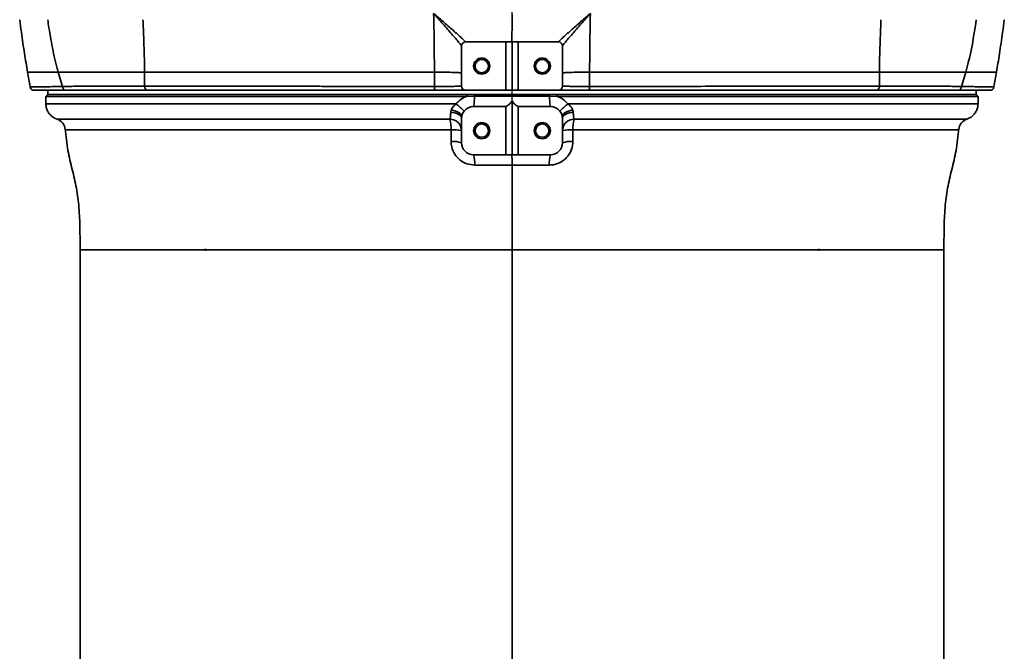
# Model space of a CAD drawing. Header units: millimetres. Extents: x -7686 to -856, y -458 to 6140.
# Tile 4 of 102: x -6913 to -6669, y 3435 to 3592. Entities that reach past the tile are written whole.
import ezdxf

# ---------------------------------------------------------------- set-up
doc = ezdxf.new("R2010")
doc.units = ezdxf.units.MM
doc.header["$LTSCALE"] = 5
doc.linetypes.add('CENTER', pattern=[10.16, 6.35, -1.27, 1.27, -1.27])

msp = doc.modelspace()

# ---------------------------------------------------------------- linework, layer by layer
at = {"color": 4, "linetype": 'CENTER'}
msp.add_line((-6790.949, 3278.593), (-6790.949, 4227.285), dxfattribs=at)
at = {"linetype": 'Continuous', "lineweight": 35}
for p, q in [((-6792.449, 3586.128), (-6802.449, 3586.128)), ((-6792.449, 3586.128), (-6792.449, 3574.128)), ((-6790.949, 3586.128), (-6792.449, 3586.128)), ((-6790.949, 3586.128), (-6790.949, 3574.128)), ((-6789.449, 3586.128), (-6790.949, 3586.128)), ((-6789.449, 3586.128), (-6789.449, 3574.128)), ((-6779.449, 3586.128), (-6789.449, 3586.128)), ((-6803.449, 3585.128), (-6803.449, 3575.128)), ((-6778.449, 3585.128), (-6778.449, 3575.128)), ((-6902.28, 3575.068), (-6903.34, 3578.628)), ((-6678.558, 3578.628), (-6679.618, 3575.068)), ((-6905.949, 3573.128), (-6906.449, 3572.628)), ((-6905.949, 3574.128), (-6905.949, 3573.128)), ((-6905.949, 3573.128), (-6802.098, 3573.128)), ((-6792.449, 3574.128), (-6802.449, 3574.128)), ((-6802.098, 3573.128), (-6802.147, 3572.628)), ((-6802.098, 3573.128), (-6800.179, 3573.128)), ((-6800.179, 3573.128), (-6800.217, 3572.669)), ((-6792.449, 3574.128), (-6790.949, 3574.128)), ((-6790.949, 3574.128), (-6789.449, 3574.128)), ((-6779.449, 3574.128), (-6789.449, 3574.128)), ((-6781.72, 3573.128), (-6781.681, 3572.669)), ((-6781.72, 3573.128), (-6779.8, 3573.128)), ((-6779.8, 3573.128), (-6779.752, 3572.628)), ((-6779.8, 3573.128), (-6675.949, 3573.128)), ((-6679.619, 3575.067), (-6679.619, 3575.067)), ((-6675.949, 3573.128), (-6675.949, 3574.128)), ((-6675.449, 3572.628), (-6675.949, 3573.128)), ((-6906.449, 3572.628), (-6906.449, 3570.789)), ((-6802.147, 3572.628), (-6906.449, 3572.628)), ((-6800.217, 3572.669), (-6802.147, 3572.628)), ((-6790.949, 3558.128), (-6790.949, 3571.547)), ((-6779.752, 3572.628), (-6781.681, 3572.669)), ((-6675.449, 3572.628), (-6779.752, 3572.628)), ((-6675.449, 3570.789), (-6675.449, 3572.628)), ((-6806.111, 3568.683), (-6805.992, 3569.285)), ((-6800.449, 3570.128), (-6792.449, 3570.128)), ((-6792.449, 3558.128), (-6792.449, 3570.128)), ((-6789.449, 3570.128), (-6781.449, 3570.128)), ((-6789.449, 3558.128), (-6789.449, 3570.128)), ((-6775.907, 3569.285), (-6775.788, 3568.683)), ((-6803.449, 3561.128), (-6803.449, 3567.128)), ((-6778.449, 3561.128), (-6778.449, 3567.128)), ((-6806.043, 3561.416), (-6806.042, 3564.303)), ((-6775.856, 3564.303), (-6775.855, 3561.416)), ((-6800.449, 3558.128), (-6792.449, 3558.128)), ((-6792.449, 3558.128), (-6790.949, 3558.128)), ((-6790.949, 3558.128), (-6789.449, 3558.128)), ((-6789.449, 3558.128), (-6781.449, 3558.128)), ((-6867.167, 3534.629), (-6867.14, 3534.51)), ((-6866.636, 3534.628), (-6866.664, 3534.507)), ((-6790.949, 3390.948), (-6790.949, 3534.628)), ((-6715.234, 3534.507), (-6715.263, 3534.628)), ((-6714.758, 3534.51), (-6714.732, 3534.629))]:
    msp.add_line(p, q, dxfattribs=at)
at = {"linetype": 'Continuous', "lineweight": 35, "flags": 128}
for points in [[(-6902.28, 3575.067), (-6902.28, 3575.067), (-6902.28, 3575.067)], [(-6803.449, 3567.128), (-6803.499, 3567.412), (-6803.646, 3567.686), (-6803.887, 3567.941), (-6804.212, 3568.17), (-6804.611, 3568.364), (-6805.071, 3568.518), (-6805.576, 3568.625), (-6806.111, 3568.683)], [(-6805.992, 3569.285), (-6805.445, 3569.154), (-6804.931, 3568.989), (-6804.468, 3568.795), (-6804.072, 3568.579), (-6803.758, 3568.348), (-6803.537, 3568.112), (-6803.417, 3567.878), (-6803.403, 3567.655)], [(-6775.907, 3569.285), (-6776.454, 3569.154), (-6776.968, 3568.989), (-6777.431, 3568.795), (-6777.827, 3568.579), (-6778.14, 3568.348), (-6778.361, 3568.112), (-6778.481, 3567.878), (-6778.496, 3567.655)], [(-6775.788, 3568.683), (-6776.322, 3568.625), (-6776.828, 3568.518), (-6777.288, 3568.364), (-6777.687, 3568.17), (-6778.012, 3567.941), (-6778.252, 3567.686), (-6778.4, 3567.412), (-6778.449, 3567.128)]]:
    msp.add_lwpolyline(points, dxfattribs=at)
at = {"linetype": 'Continuous', "lineweight": 35}
for centre, radius in [((-6798.449, 3580.128), 2), ((-6798.449, 3580.128), 1.65), ((-6783.449, 3580.128), 2), ((-6783.449, 3580.128), 1.65), ((-6798.449, 3564.128), 2), ((-6798.449, 3564.128), 1.65), ((-6783.449, 3564.128), 2), ((-6783.449, 3564.128), 1.65)]:
    msp.add_circle(centre, radius, dxfattribs=at)
for centre, radius, start, end in [((-6802.449, 3585.128), 1, 90, 180), ((-6779.449, 3585.128), 1, 0, 90), ((-6909.326, 3575.128), 1, 190.70942, 269.9188), ((-6808.542, 3574.87), 1.623, 171.77293, 207.19071), ((-6802.449, 3575.128), 1, 180, 270), ((-6779.449, 3575.128), 1, 270, 0), ((-6773.356, 3574.87), 1.623, 332.80929, 8.22707), ((-6672.573, 3575.128), 1, 270.00008, 348.73143), ((-6813.24, 3559.546), 14.044, 42.11378, 52.95877), ((-6817.592, 3572.974), 17.378, 350.57493, 358.99371), ((-6764.306, 3572.974), 17.378, 181.00629, 189.42507), ((-6768.658, 3559.546), 14.044, 127.04123, 137.88622), ((-6800.449, 3567.128), 3, 142.28563, 169.88127), ((-6800.449, 3567.128), 3, 90, 142.28563), ((-6781.449, 3567.128), 3, 37.71437, 90), ((-6781.449, 3567.128), 3, 10.11873, 37.71437), ((-6904.602, 3564.128), 3, 4.27806, 71.12938), ((-6815.829, 3564.637), 9.793, 358.04349, 13.77038), ((-6806.365, 3564.052), 2.917, 1.49367, 89.07911), ((-6800.449, 3567.128), 3, 169.88127, 180), ((-6781.449, 3567.128), 3, 0, 10.11873), ((-6775.534, 3564.052), 2.917, 90.92089, 178.50633), ((-6766.07, 3564.637), 9.793, 166.22962, 181.95651), ((-6677.297, 3564.128), 3, 108.57227, 175.6325), ((-6805.454, 3553.711), 10.608, 79.10664, 93.17791), ((-6776.445, 3553.711), 10.608, 86.82209, 100.89336), ((-6805.461, 3554.829), 6.613, 72.29281, 95.05425), ((-6800.449, 3561.128), 3, 180, 270), ((-6781.449, 3561.128), 3, 270, 0), ((-6776.438, 3554.829), 6.613, 84.94575, 107.70719), ((-6807.577, 3556.165), 7.393, 355.66347, 15.40079), ((-6774.322, 3556.165), 7.393, 164.59921, 184.33653)]:
    msp.add_arc(centre, radius, start, end, dxfattribs=at)
for points in [[(-6810.169, 3578.628), (-6810.199, 3583.497), (-6810.242, 3588.353), (-6810.361, 3593.189)], [(-6771.537, 3593.189), (-6771.657, 3588.353), (-6771.7, 3583.497), (-6771.73, 3578.628)], [(-6678.558, 3578.628), (-6677.559, 3581.983), (-6676.692, 3586.361), (-6675.944, 3591.628)], [(-6810.148, 3575.102), (-6810.155, 3576.277), (-6810.161, 3577.453), (-6810.168, 3578.628)], [(-6771.73, 3578.628), (-6771.738, 3577.453), (-6771.744, 3576.277), (-6771.75, 3575.102)]]:
    msp.add_open_spline(points, degree=3, dxfattribs=at)
for points, knots in [([(-6802.452, 3586.132), (-6802.457, 3586.151), (-6802.542, 3586.24), (-6802.768, 3586.459), (-6802.861, 3586.547), (-6803.072, 3586.745), (-6803.19, 3586.854), (-6803.579, 3587.212), (-6803.885, 3587.49), (-6804.545, 3588.083), (-6804.901, 3588.401), (-6805.654, 3589.07), (-6806.053, 3589.423), (-6806.867, 3590.139), (-6807.284, 3590.505), (-6808.136, 3591.251), (-6808.571, 3591.63), (-6809.235, 3592.209), (-6809.458, 3592.403), (-6809.796, 3592.697), (-6809.909, 3592.795), (-6810.135, 3592.992), (-6810.249, 3593.091), (-6810.361, 3593.189)], [0, 0, 0, 0, 0.125, 0.125, 0.1875, 0.1875, 0.25, 0.25, 0.375, 0.375, 0.5, 0.5, 0.625, 0.625, 0.75, 0.75, 0.875, 0.875, 0.9375, 0.9375, 0.96875, 0.96875, 1, 1, 1, 1]), ([(-6803.449, 3585.133), (-6803.449, 3585.157), (-6803.52, 3585.259), (-6803.713, 3585.509), (-6803.793, 3585.61), (-6803.976, 3585.835), (-6804.078, 3585.96), (-6804.416, 3586.368), (-6804.684, 3586.685), (-6805.26, 3587.362), (-6805.572, 3587.725), (-6806.231, 3588.489), (-6806.581, 3588.891), (-6807.294, 3589.709), (-6807.66, 3590.127), (-6808.407, 3590.978), (-6808.788, 3591.411), (-6809.371, 3592.071), (-6809.568, 3592.293), (-6809.864, 3592.628), (-6809.963, 3592.74), (-6810.162, 3592.964), (-6810.262, 3593.077), (-6810.361, 3593.189)], [0, 0, 0, 0, 0.125, 0.125, 0.1875, 0.1875, 0.25, 0.25, 0.375, 0.375, 0.5, 0.5, 0.625, 0.625, 0.75, 0.75, 0.875, 0.875, 0.9375, 0.9375, 0.96875, 0.96875, 1, 1, 1, 1]), ([(-6790.953, 3586.128), (-6790.953, 3586.128), (-6790.952, 3586.297), (-6790.951, 3586.952), (-6790.951, 3587.439), (-6790.95, 3588.668), (-6790.95, 3589.41), (-6790.95, 3591.061), (-6790.949, 3591.968), (-6790.949, 3592.901)], [0, 0, 0, 0, 0.25, 0.25, 0.5, 0.5, 0.75, 0.75, 1, 1, 1, 1]), ([(-6779.447, 3586.132), (-6779.441, 3586.151), (-6779.357, 3586.24), (-6779.131, 3586.459), (-6779.038, 3586.547), (-6778.827, 3586.745), (-6778.709, 3586.854), (-6778.32, 3587.212), (-6778.014, 3587.49), (-6777.354, 3588.083), (-6776.998, 3588.401), (-6776.244, 3589.07), (-6775.845, 3589.423), (-6775.031, 3590.139), (-6774.614, 3590.505), (-6773.762, 3591.251), (-6773.328, 3591.63), (-6772.664, 3592.209), (-6772.44, 3592.403), (-6772.103, 3592.697), (-6771.99, 3592.795), (-6771.764, 3592.992), (-6771.65, 3593.091), (-6771.537, 3593.189)], [0, 0, 0, 0, 0.125, 0.125, 0.1875, 0.1875, 0.25, 0.25, 0.375, 0.375, 0.5, 0.5, 0.625, 0.625, 0.75, 0.75, 0.875, 0.875, 0.9375, 0.9375, 0.96875, 0.96875, 1, 1, 1, 1]), ([(-6778.449, 3585.133), (-6778.449, 3585.157), (-6778.379, 3585.259), (-6778.185, 3585.509), (-6778.105, 3585.61), (-6777.923, 3585.835), (-6777.82, 3585.96), (-6777.482, 3586.368), (-6777.215, 3586.685), (-6776.638, 3587.362), (-6776.327, 3587.725), (-6775.667, 3588.489), (-6775.318, 3588.891), (-6774.605, 3589.709), (-6774.239, 3590.127), (-6773.492, 3590.978), (-6773.11, 3591.411), (-6772.527, 3592.071), (-6772.331, 3592.293), (-6772.034, 3592.628), (-6771.935, 3592.74), (-6771.737, 3592.964), (-6771.636, 3593.077), (-6771.537, 3593.189)], [0, 0, 0, 0, 0.125, 0.125, 0.1875, 0.1875, 0.25, 0.25, 0.375, 0.375, 0.5, 0.5, 0.625, 0.625, 0.75, 0.75, 0.875, 0.875, 0.9375, 0.9375, 0.96875, 0.96875, 1, 1, 1, 1]), ([(-6912.898, 3591.624), (-6912.76, 3590.579), (-6912.384, 3587.728), (-6911.713, 3583.204), (-6911.2, 3580.134), (-6910.949, 3578.628)], [0, 0, 0, 0, 0.2277013, 0.6212008, 1, 1, 1, 1]), ([(-6905.954, 3591.628), (-6905.86, 3590.966), (-6905.618, 3589.332), (-6905.192, 3586.74), (-6904.651, 3583.891), (-6904.141, 3581.602), (-6903.695, 3579.863), (-6903.461, 3579.032), (-6903.34, 3578.628)], [0.926886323, 0.926886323, 0.926886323, 0.926886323, 0.9375, 0.953125, 0.96875, 0.984375, 0.9921875, 1, 1, 1, 1]), ([(-6881.949, 3578.628), (-6881.951, 3579.071), (-6881.96, 3579.955), (-6882.002, 3581.719), (-6882.068, 3583.919), (-6882.159, 3586.553), (-6882.257, 3589.122), (-6882.323, 3590.813), (-6882.356, 3591.628)], [0.922925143, 0.922925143, 0.922925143, 0.922925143, 0.930737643, 0.938550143, 0.954175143, 0.969800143, 0.985425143, 1, 1, 1, 1]), ([(-6699.95, 3578.628), (-6699.949, 3578.767), (-6699.948, 3579.065), (-6699.943, 3579.543), (-6699.934, 3580.082), (-6699.917, 3580.901), (-6699.887, 3582.055), (-6699.821, 3584.231), (-6699.711, 3587.35), (-6699.606, 3590.049), (-6699.547, 3591.529), (-6699.543, 3591.628)], [0, 0, 0, 0, 0.0318158, 0.068319, 0.1095186, 0.1554202, 0.2565774, 0.3749023, 0.6567321, 0.9769969, 1, 1, 1, 1]), ([(-6670.949, 3578.628), (-6670.701, 3580.122), (-6670.194, 3583.161), (-6669.521, 3587.707), (-6669.142, 3590.57), (-6669.002, 3591.626)], [0, 0, 0, 0, 0.3787143, 0.77094, 1, 1, 1, 1]), ([(-6910.949, 3578.628), (-6910.739, 3577.417), (-6910.525, 3576.189), (-6910.312, 3574.959), (-6910.309, 3574.942)], [0, 0, 0, 0, 0.9859842, 1, 1, 1, 1]), ([(-6910.916, 3578.628), (-6910.879, 3578.628), (-6910.799, 3578.628), (-6909.873, 3578.628), (-6908.325, 3578.628), (-6906.199, 3578.628), (-6904.289, 3578.628), (-6903.34, 3578.628)], [0, 0, 0, 0, 0.1847784, 0.3916487, 0.596819, 0.7997658, 1, 1, 1, 1]), ([(-6881.949, 3578.628), (-6884.244, 3578.628), (-6887.51, 3578.628), (-6891.486, 3578.628), (-6894.274, 3578.628), (-6896.862, 3578.628), (-6899.244, 3578.628), (-6901.417, 3578.628), (-6902.724, 3578.628), (-6903.34, 3578.628)], [0, 0, 0, 0, 0.25, 0.375, 0.5, 0.625, 0.75, 0.875, 1, 1, 1, 1]), ([(-6881.949, 3578.628), (-6881.948, 3578.337), (-6881.95, 3578.045), (-6881.954, 3577.462), (-6881.959, 3576.587), (-6881.965, 3575.713), (-6881.969, 3575.13)], [0, 0, 0, 0, 0.25, 0.25, 0.5, 1, 1, 1, 1]), ([(-6810.168, 3578.628), (-6810.523, 3578.628), (-6811.233, 3578.628), (-6812.298, 3578.628), (-6813.365, 3578.628), (-6814.434, 3578.628), (-6815.503, 3578.628), (-6817.59, 3578.628), (-6820.708, 3578.628), (-6824.858, 3578.628), (-6829.641, 3578.628), (-6835.064, 3578.628), (-6840.963, 3578.628), (-6846.793, 3578.628), (-6852.358, 3578.628), (-6857.855, 3578.628), (-6862.932, 3578.628), (-6868.058, 3578.628), (-6872.09, 3578.628), (-6875.355, 3578.628), (-6877.24, 3578.628), (-6878.718, 3578.628), (-6879.808, 3578.628), (-6880.888, 3578.628), (-6881.595, 3578.628), (-6881.949, 3578.628)], [0, 0, 0, 0, 0.01283807, 0.02571626, 0.03863505, 0.05159487, 0.06459622, 0.07763956, 0.12780793, 0.17904313, 0.23137241, 0.30687366, 0.38509495, 0.46031804, 0.53881746, 0.61283443, 0.69253992, 0.7611992, 0.84626183, 0.88457956, 0.92313007, 0.94224385, 0.96142517, 0.98067639, 1, 1, 1, 1]), ([(-6803.449, 3578.426), (-6803.449, 3578.45), (-6803.617, 3578.474), (-6804.266, 3578.52), (-6804.747, 3578.541), (-6805.966, 3578.577), (-6806.702, 3578.593), (-6808.34, 3578.616), (-6809.241, 3578.624), (-6810.168, 3578.628)], [0, 0, 0, 0, 0.25, 0.25, 0.5, 0.5, 0.75, 0.75, 1, 1, 1, 1]), ([(-6778.449, 3578.426), (-6778.449, 3578.45), (-6778.282, 3578.474), (-6777.633, 3578.52), (-6777.151, 3578.541), (-6775.933, 3578.577), (-6775.197, 3578.593), (-6773.559, 3578.616), (-6772.658, 3578.624), (-6771.73, 3578.628)], [0, 0, 0, 0, 0.25, 0.25, 0.5, 0.5, 0.75, 0.75, 1, 1, 1, 1]), ([(-6771.73, 3578.628), (-6771.376, 3578.628), (-6770.665, 3578.628), (-6769.6, 3578.628), (-6768.533, 3578.628), (-6767.465, 3578.628), (-6766.395, 3578.628), (-6764.309, 3578.628), (-6761.191, 3578.628), (-6757.04, 3578.628), (-6752.257, 3578.628), (-6746.834, 3578.628), (-6740.936, 3578.628), (-6735.106, 3578.628), (-6729.541, 3578.628), (-6724.044, 3578.628), (-6718.966, 3578.628), (-6713.841, 3578.628), (-6709.808, 3578.628), (-6706.543, 3578.628), (-6704.658, 3578.628), (-6703.181, 3578.628), (-6702.09, 3578.628), (-6701.01, 3578.628), (-6700.304, 3578.628), (-6699.95, 3578.628)], [0, 0, 0, 0, 0.0128381, 0.0257163, 0.038635, 0.0515949, 0.0645962, 0.0776396, 0.1278079, 0.1790431, 0.2313724, 0.3068737, 0.385095, 0.460318, 0.5388175, 0.6128344, 0.6925399, 0.7611992, 0.8462618, 0.8845796, 0.9231301, 0.9422438, 0.9614252, 0.9806764, 1, 1, 1, 1]), ([(-6699.93, 3575.13), (-6699.934, 3575.713), (-6699.939, 3576.587), (-6699.945, 3577.462), (-6699.949, 3578.045), (-6699.951, 3578.337), (-6699.95, 3578.628)], [0, 0, 0, 0, 0.5, 0.75, 0.75, 1, 1, 1, 1]), ([(-6678.558, 3578.628), (-6679.792, 3578.628), (-6681.86, 3578.628), (-6685.037, 3578.628), (-6688.487, 3578.628), (-6693.301, 3578.628), (-6697.655, 3578.628), (-6699.95, 3578.628), (-6699.95, 3578.628), (-6699.95, 3578.628)], [-0.0000072, -0.0000072, -0.0000072, -0.0000072, 0.2499928, 0.3749928, 0.4999928, 0.7499928, 0.9999928, 0.9999928, 1, 1, 1, 1]), ([(-6678.558, 3578.628), (-6677.61, 3578.628), (-6675.7, 3578.628), (-6673.574, 3578.628), (-6672.026, 3578.628), (-6671.1, 3578.628), (-6671.02, 3578.628), (-6670.982, 3578.628)], [0, 0, 0, 0, 0.2002263, 0.4031651, 0.6083273, 0.8151894, 1, 1, 1, 1]), ([(-6671.59, 3574.939), (-6671.587, 3574.957), (-6671.374, 3576.188), (-6671.16, 3577.417), (-6670.949, 3578.628)], [0, 0, 0, 0, 0.0148477, 1, 1, 1, 1]), ([(-6910.092, 3574.945), (-6910.351, 3574.952), (-6910.381, 3574.959), (-6909.981, 3574.974), (-6909.552, 3574.981), (-6908.555, 3574.994), (-6908.165, 3574.998), (-6907.274, 3575.008), (-6906.772, 3575.013), (-6905.663, 3575.025), (-6905.055, 3575.031), (-6904.069, 3575.043), (-6903.727, 3575.048), (-6903.198, 3575.055), (-6902.929, 3575.059), (-6902.607, 3575.063), (-6902.467, 3575.065), (-6902.374, 3575.067), (-6902.327, 3575.068), (-6902.28, 3575.068)], [0, 0, 0, 0, 0.25, 0.25, 0.5, 0.5, 0.625, 0.625, 0.75, 0.75, 0.875, 0.875, 0.9375, 0.9375, 0.96875, 0.984375, 0.9921875, 0.9921875, 1, 1, 1, 1]), ([(-6901.344, 3574.128), (-6902.735, 3574.128), (-6904.829, 3574.128), (-6906.8, 3574.128), (-6908.172, 3574.128), (-6909.158, 3574.128), (-6909.236, 3574.128), (-6909.271, 3574.128)], [0, 0, 0, 0, 0.2907623, 0.437635, 0.5845047, 0.8098504, 1, 1, 1, 1]), ([(-6902.28, 3575.067), (-6902.208, 3575.067), (-6902.136, 3575.07), (-6901.991, 3575.074), (-6901.918, 3575.075), (-6901.696, 3575.08), (-6901.246, 3575.09), (-6900.776, 3575.098), (-6899.809, 3575.114), (-6899.128, 3575.124), (-6897.695, 3575.139), (-6896.942, 3575.145), (-6895.368, 3575.155), (-6894.548, 3575.158), (-6892.842, 3575.162), (-6891.956, 3575.163), (-6890.118, 3575.162), (-6889.166, 3575.16), (-6886.221, 3575.15), (-6884.137, 3575.138), (-6881.933, 3575.122)], [0, 0, 0, 0, 0.015625, 0.015625, 0.03125, 0.03125, 0.0625, 0.125, 0.125, 0.25, 0.25, 0.375, 0.375, 0.5, 0.5, 0.625, 0.625, 0.75, 0.75, 1, 1, 1, 1]), ([(-6902.28, 3575.068), (-6902.28, 3575.068), (-6902.28, 3575.068), (-6902.28, 3575.068), (-6902.28, 3575.067), (-6902.28, 3575.067), (-6902.28, 3575.067)], [0, 0, 0, 0, 0.0000009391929, 0.0000009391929, 0.0000009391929, 0.0000016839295, 0.0000016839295, 0.0000016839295, 0.0000016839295]), ([(-6902.28, 3575.067), (-6902.273, 3574.94), (-6902.243, 3574.817), (-6902.142, 3574.589), (-6902.072, 3574.485), (-6901.814, 3574.227), (-6901.579, 3574.128), (-6901.344, 3574.128)], [0, 0, 0, 0, 0.25, 0.25, 0.5, 0.5, 1, 1, 1, 1]), ([(-6881.176, 3574.128), (-6883.361, 3574.128), (-6885.427, 3574.128), (-6888.346, 3574.128), (-6889.29, 3574.128), (-6891.112, 3574.128), (-6891.99, 3574.128), (-6893.681, 3574.128), (-6894.494, 3574.128), (-6896.053, 3574.128), (-6896.799, 3574.128), (-6898.929, 3574.128), (-6900.208, 3574.128), (-6901.344, 3574.128)], [0, 0, 0, 0, 0.25, 0.25, 0.375, 0.375, 0.5, 0.5, 0.625, 0.625, 0.75, 0.75, 1, 1, 1, 1]), ([(-6881.969, 3575.137), (-6881.392, 3575.136), (-6880.808, 3575.134), (-6879.633, 3575.134), (-6879.041, 3575.134), (-6877.248, 3575.136), (-6876.03, 3575.137), (-6872.303, 3575.142), (-6869.722, 3575.144), (-6861.689, 3575.146), (-6855.949, 3575.14), (-6848.285, 3575.128), (-6846.725, 3575.125), (-6843.568, 3575.12), (-6841.972, 3575.117), (-6838.75, 3575.112), (-6837.121, 3575.11), (-6833.847, 3575.105), (-6832.199, 3575.103), (-6827.225, 3575.099), (-6823.868, 3575.097), (-6817.071, 3575.097), (-6813.631, 3575.099), (-6810.148, 3575.102)], [0, 0, 0, 0, 0.03125, 0.03125, 0.0625, 0.0625, 0.125, 0.125, 0.25, 0.25, 0.5, 0.5, 0.5625, 0.5625, 0.625, 0.625, 0.6875, 0.6875, 0.75, 0.75, 0.875, 0.875, 1, 1, 1, 1]), ([(-6881.176, 3574.128), (-6881.372, 3574.128), (-6881.568, 3574.235), (-6881.847, 3574.603), (-6881.93, 3574.861), (-6881.933, 3575.122)], [0, 0, 0, 0, 0.5, 0.5, 1, 1, 1, 1]), ([(-6809.986, 3574.128), (-6813.446, 3574.128), (-6816.858, 3574.128), (-6823.59, 3574.128), (-6826.911, 3574.128), (-6833.46, 3574.128), (-6836.689, 3574.128), (-6841.462, 3574.128), (-6843.041, 3574.128), (-6845.391, 3574.128), (-6846.172, 3574.128), (-6847.721, 3574.128), (-6848.489, 3574.128), (-6855.348, 3574.128), (-6861.055, 3574.128), (-6869.04, 3574.128), (-6871.606, 3574.128), (-6875.31, 3574.128), (-6876.52, 3574.128), (-6878.303, 3574.128), (-6878.891, 3574.128), (-6880.059, 3574.128), (-6880.64, 3574.128), (-6881.213, 3574.128)], [0, 0, 0, 0, 0.125, 0.125, 0.25, 0.25, 0.375, 0.375, 0.4375, 0.4375, 0.46875, 0.46875, 0.5, 0.5, 0.75, 0.75, 0.875, 0.875, 0.9375, 0.9375, 0.96875, 0.96875, 1, 1, 1, 1]), ([(-6810.148, 3575.102), (-6809.681, 3575.102), (-6809.228, 3575.103), (-6808.347, 3575.104), (-6807.918, 3575.104), (-6807.096, 3575.106), (-6806.711, 3575.107), (-6806.171, 3575.108), (-6805.998, 3575.109), (-6805.664, 3575.11), (-6805.502, 3575.11), (-6805.045, 3575.112), (-6804.775, 3575.113), (-6804.422, 3575.115), (-6804.313, 3575.116), (-6804.112, 3575.118), (-6804.021, 3575.118), (-6803.778, 3575.12), (-6803.656, 3575.122), (-6803.492, 3575.125), (-6803.449, 3575.127), (-6803.449, 3575.128)], [0, 0, 0, 0, 0.125, 0.125, 0.25, 0.25, 0.375, 0.375, 0.4375, 0.4375, 0.5, 0.5, 0.625, 0.625, 0.6875, 0.6875, 0.75, 0.75, 0.875, 0.875, 1, 1, 1, 1]), ([(-6802.449, 3574.128), (-6802.449, 3574.128), (-6802.497, 3574.128), (-6802.682, 3574.128), (-6802.819, 3574.128), (-6803.092, 3574.128), (-6803.195, 3574.128), (-6803.421, 3574.128), (-6803.544, 3574.128), (-6803.941, 3574.128), (-6804.244, 3574.128), (-6804.759, 3574.128), (-6804.94, 3574.128), (-6805.317, 3574.128), (-6805.512, 3574.128), (-6806.119, 3574.128), (-6806.552, 3574.128), (-6807.477, 3574.128), (-6807.959, 3574.128), (-6808.95, 3574.128), (-6809.46, 3574.128), (-6809.986, 3574.128)], [0, 0, 0, 0, 0.125, 0.125, 0.25, 0.25, 0.3125, 0.3125, 0.375, 0.375, 0.5, 0.5, 0.5625, 0.5625, 0.625, 0.625, 0.75, 0.75, 0.875, 0.875, 1, 1, 1, 1]), ([(-6800.179, 3573.128), (-6797.104, 3573.128), (-6790.951, 3573.128), (-6784.798, 3573.128), (-6781.72, 3573.128)], [0, 0, 0, 0, 0.4997075, 1, 1, 1, 1]), ([(-6771.913, 3574.128), (-6772.439, 3574.128), (-6772.955, 3574.128), (-6773.946, 3574.128), (-6774.425, 3574.128), (-6775.116, 3574.128), (-6775.342, 3574.128), (-6775.778, 3574.128), (-6775.988, 3574.128), (-6776.595, 3574.128), (-6776.969, 3574.128), (-6777.484, 3574.128), (-6777.647, 3574.128), (-6777.952, 3574.128), (-6778.094, 3574.128), (-6778.491, 3574.128), (-6778.715, 3574.128), (-6779.081, 3574.128), (-6779.219, 3574.128), (-6779.402, 3574.128), (-6779.449, 3574.128), (-6779.449, 3574.128)], [0, 0, 0, 0, 0.125, 0.125, 0.25, 0.25, 0.3125, 0.3125, 0.375, 0.375, 0.5, 0.5, 0.5625, 0.5625, 0.625, 0.625, 0.75, 0.75, 0.875, 0.875, 1, 1, 1, 1]), ([(-6778.449, 3575.128), (-6778.449, 3575.127), (-6778.408, 3575.125), (-6778.244, 3575.122), (-6778.122, 3575.12), (-6777.797, 3575.118), (-6777.597, 3575.116), (-6777.245, 3575.114), (-6777.118, 3575.113), (-6776.847, 3575.112), (-6776.702, 3575.112), (-6776.245, 3575.11), (-6775.912, 3575.109), (-6775.372, 3575.107), (-6775.186, 3575.107), (-6774.799, 3575.106), (-6774.597, 3575.105), (-6773.983, 3575.104), (-6773.558, 3575.104), (-6772.677, 3575.103), (-6772.218, 3575.102), (-6771.75, 3575.102)], [0, 0, 0, 0, 0.125, 0.125, 0.25, 0.25, 0.375, 0.375, 0.4375, 0.4375, 0.5, 0.5, 0.625, 0.625, 0.6875, 0.6875, 0.75, 0.75, 0.875, 0.875, 1, 1, 1, 1]), ([(-6700.686, 3574.128), (-6701.259, 3574.128), (-6701.84, 3574.128), (-6703.008, 3574.128), (-6703.597, 3574.128), (-6705.38, 3574.128), (-6706.592, 3574.128), (-6710.303, 3574.128), (-6712.876, 3574.128), (-6718.221, 3574.128), (-6720.992, 3574.128), (-6725.301, 3574.128), (-6726.762, 3574.128), (-6728.992, 3574.128), (-6729.742, 3574.128), (-6731.254, 3574.128), (-6732.017, 3574.128), (-6735.843, 3574.128), (-6738.957, 3574.128), (-6745.284, 3574.128), (-6748.497, 3574.128), (-6755.021, 3574.128), (-6758.33, 3574.128), (-6765.047, 3574.128), (-6768.454, 3574.128), (-6771.913, 3574.128)], [0, 0, 0, 0, 0.03125, 0.03125, 0.0625, 0.0625, 0.125, 0.125, 0.25, 0.25, 0.375, 0.375, 0.4375, 0.4375, 0.46875, 0.46875, 0.5, 0.5, 0.625, 0.625, 0.75, 0.75, 0.875, 0.875, 1, 1, 1, 1]), ([(-6771.75, 3575.102), (-6768.272, 3575.099), (-6764.846, 3575.097), (-6758.09, 3575.097), (-6754.761, 3575.099), (-6748.2, 3575.105), (-6744.968, 3575.109), (-6738.603, 3575.119), (-6735.47, 3575.125), (-6730.852, 3575.132), (-6729.325, 3575.135), (-6726.319, 3575.139), (-6724.838, 3575.14), (-6721.918, 3575.143), (-6720.483, 3575.144), (-6717.668, 3575.145), (-6716.288, 3575.145), (-6712.226, 3575.144), (-6709.624, 3575.142), (-6705.879, 3575.137), (-6704.657, 3575.136), (-6702.86, 3575.134), (-6702.267, 3575.134), (-6701.091, 3575.134), (-6700.506, 3575.136), (-6699.93, 3575.137)], [0, 0, 0, 0, 0.125, 0.125, 0.25, 0.25, 0.375, 0.375, 0.5, 0.5, 0.5625, 0.5625, 0.625, 0.625, 0.6875, 0.6875, 0.75, 0.75, 0.875, 0.875, 0.9375, 0.9375, 0.96875, 0.96875, 1, 1, 1, 1]), ([(-6680.555, 3574.128), (-6681.69, 3574.128), (-6682.97, 3574.128), (-6685.101, 3574.128), (-6685.847, 3574.128), (-6687.406, 3574.128), (-6688.219, 3574.128), (-6689.91, 3574.128), (-6690.788, 3574.128), (-6692.609, 3574.128), (-6693.553, 3574.128), (-6696.472, 3574.128), (-6698.538, 3574.128), (-6700.723, 3574.128)], [0, 0, 0, 0, 0.25, 0.25, 0.375, 0.375, 0.5, 0.5, 0.625, 0.625, 0.75, 0.75, 1, 1, 1, 1]), ([(-6700.686, 3574.128), (-6700.587, 3574.128), (-6700.487, 3574.155), (-6700.303, 3574.256), (-6700.219, 3574.331), (-6700.079, 3574.518), (-6700.023, 3574.629), (-6699.948, 3574.873), (-6699.929, 3575.005), (-6699.93, 3575.137)], [0, 0, 0, 0, 0.25, 0.25, 0.5, 0.5, 0.75, 0.75, 1, 1, 1, 1]), ([(-6699.966, 3575.122), (-6697.761, 3575.138), (-6695.677, 3575.15), (-6692.732, 3575.16), (-6691.78, 3575.162), (-6689.942, 3575.163), (-6689.056, 3575.162), (-6687.349, 3575.158), (-6686.529, 3575.155), (-6684.956, 3575.145), (-6684.203, 3575.139), (-6682.77, 3575.124), (-6682.089, 3575.114), (-6681.122, 3575.098), (-6680.809, 3575.092), (-6680.2, 3575.08), (-6679.904, 3575.074), (-6679.619, 3575.067)], [0, 0, 0, 0, 0.25, 0.25, 0.375, 0.375, 0.5, 0.5, 0.625, 0.625, 0.75, 0.75, 0.875, 0.875, 0.9375, 0.9375, 1, 1, 1, 1]), ([(-6679.619, 3575.067), (-6679.626, 3574.94), (-6679.655, 3574.817), (-6679.756, 3574.589), (-6679.827, 3574.485), (-6680.085, 3574.227), (-6680.319, 3574.128), (-6680.555, 3574.128)], [0, 0, 0, 0, 0.25, 0.25, 0.5, 0.5, 1, 1, 1, 1]), ([(-6672.672, 3574.128), (-6672.647, 3574.128), (-6672.553, 3574.128), (-6673.297, 3574.128), (-6674.891, 3574.128), (-6677.291, 3574.128), (-6679.465, 3574.128), (-6680.555, 3574.128)], [0, 0, 0, 0, 0.086864, 0.3190729, 0.5512897, 0.7749763, 1, 1, 1, 1]), ([(-6679.619, 3575.067), (-6679.619, 3575.067), (-6679.618, 3575.067), (-6679.618, 3575.068), (-6679.618, 3575.068), (-6679.618, 3575.068), (-6679.618, 3575.068)], [0, 0, 0, 0, 0.0000009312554, 0.0000009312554, 0.0000009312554, 0.0000016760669, 0.0000016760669, 0.0000016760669, 0.0000016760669]), ([(-6679.618, 3575.068), (-6679.435, 3575.066), (-6679.254, 3575.063), (-6678.899, 3575.058), (-6678.723, 3575.055), (-6678.206, 3575.048), (-6677.873, 3575.044), (-6676.908, 3575.032), (-6676.313, 3575.026), (-6675.222, 3575.014), (-6674.727, 3575.009), (-6674.063, 3575.002), (-6673.855, 3574.999), (-6673.466, 3574.995), (-6673.286, 3574.993), (-6672.451, 3574.983), (-6672.003, 3574.976), (-6671.54, 3574.961), (-6671.526, 3574.954), (-6671.731, 3574.948)], [0, 0, 0, 0, 0.03125, 0.03125, 0.0625, 0.0625, 0.125, 0.125, 0.25, 0.25, 0.375, 0.375, 0.4375, 0.4375, 0.5, 0.5, 0.75, 0.75, 1, 1, 1, 1]), ([(-6906.402, 3570.789), (-6906.418, 3570.789), (-6906.557, 3570.789), (-6906.021, 3570.788), (-6904.759, 3570.786), (-6902.627, 3570.784), (-6899.693, 3570.782), (-6895.972, 3570.779), (-6891.536, 3570.776), (-6886.41, 3570.773), (-6880.54, 3570.771), (-6874.034, 3570.767), (-6866.986, 3570.765), (-6859.427, 3570.762), (-6851.286, 3570.759), (-6842.727, 3570.757), (-6833.864, 3570.755), (-6824.723, 3570.755), (-6815.231, 3570.754), (-6808.508, 3570.755), (-6805.004, 3570.755), (-6804.781, 3570.755)], [0, 0, 0, 0, 0.0074967, 0.0666281, 0.1236822, 0.1811325, 0.2398322, 0.2989635, 0.3560176, 0.4134679, 0.4721675, 0.5312989, 0.588353, 0.6458032, 0.7045029, 0.7636342, 0.8206883, 0.8781385, 0.9368381, 0.9959695, 1, 1, 1, 1]), ([(-6906.394, 3570.79), (-6906.387, 3570.489), (-6906.371, 3569.854), (-6906.027, 3568.976), (-6905.536, 3568.228), (-6904.966, 3567.668), (-6904.379, 3567.282), (-6903.931, 3567.065), (-6903.68, 3566.995), (-6903.626, 3566.98)], [0, 0, 0, 0, 0.1774479, 0.3751702, 0.5499704, 0.7064334, 0.8454914, 0.9664532, 1, 1, 1, 1]), ([(-6805.992, 3569.285), (-6805.965, 3569.354), (-6805.912, 3569.494), (-6805.738, 3569.809), (-6805.423, 3570.216), (-6805.076, 3570.529), (-6804.852, 3570.702), (-6804.806, 3570.737), (-6804.781, 3570.755)], [0, 0, 0, 0, 0.1206818, 0.2429874, 0.5702884, 0.9121106, 0.9524212, 1, 1, 1, 1]), ([(-6804.781, 3570.755), (-6804.51, 3571.06), (-6803.816, 3571.844), (-6802.835, 3572.391), (-6802.19, 3572.613), (-6802.147, 3572.628)], [0, 0, 0, 0, 0.37276009, 0.95821414, 1, 1, 1, 1]), ([(-6781.681, 3572.669), (-6782.721, 3572.664), (-6784.781, 3572.654), (-6787.873, 3572.645), (-6790.954, 3572.641), (-6794.033, 3572.645), (-6797.122, 3572.654), (-6799.179, 3572.664), (-6800.217, 3572.669)], [0, 0, 0, 0, 0.1684714, 0.3338999, 0.5002927, 0.6665141, 0.8317669, 1, 1, 1, 1]), ([(-6792.449, 3570.128), (-6792.271, 3570.224), (-6791.911, 3570.418), (-6791.488, 3570.789), (-6791.163, 3571.171), (-6791.021, 3571.421), (-6790.949, 3571.547)], [0, 0, 0, 0, 0.3062581, 0.62036526, 0.80816571, 1, 1, 1, 1]), ([(-6790.949, 3571.547), (-6790.861, 3571.396), (-6790.681, 3571.087), (-6790.323, 3570.705), (-6789.912, 3570.373), (-6789.604, 3570.21), (-6789.449, 3570.128)], [0, 0, 0, 0, 0.2318854, 0.4719802, 0.7334242, 1, 1, 1, 1]), ([(-6779.752, 3572.628), (-6779.404, 3572.487), (-6778.466, 3572.107), (-6777.615, 3571.374), (-6777.168, 3570.817), (-6777.118, 3570.755)], [0, 0, 0, 0, 0.34454696, 0.92712105, 1, 1, 1, 1]), ([(-6777.118, 3570.755), (-6774.615, 3570.755), (-6769.588, 3570.754), (-6762.133, 3570.755), (-6754.746, 3570.755), (-6746.92, 3570.756), (-6738.734, 3570.757), (-6730.276, 3570.759), (-6722.15, 3570.762), (-6714.54, 3570.765), (-6707.527, 3570.767), (-6701.112, 3570.771), (-6695.262, 3570.773), (-6690.117, 3570.777), (-6685.725, 3570.779), (-6682.075, 3570.782), (-6679.166, 3570.784), (-6677.048, 3570.786), (-6675.84, 3570.788), (-6675.336, 3570.789), (-6675.47, 3570.789), (-6675.481, 3570.789)], [0, 0, 0, 0, 0.0452426, 0.0908844, 0.1367277, 0.182981, 0.2400859, 0.2975874, 0.3563393, 0.4155234, 0.4726283, 0.5301298, 0.5888817, 0.6480658, 0.7051707, 0.762672, 0.8214239, 0.8806079, 0.9377129, 0.9952143, 1, 1, 1, 1]), ([(-6777.118, 3570.755), (-6777.093, 3570.737), (-6776.935, 3570.62), (-6776.657, 3570.384), (-6776.385, 3570.095), (-6776.206, 3569.859), (-6776.093, 3569.686), (-6775.987, 3569.495), (-6775.934, 3569.355), (-6775.907, 3569.285)], [0, 0, 0, 0, 0.0475462, 0.2981094, 0.5527942, 0.6547139, 0.7571796, 0.8778489, 1, 1, 1, 1]), ([(-6678.263, 3567.001), (-6678.158, 3567.034), (-6677.798, 3567.148), (-6677.144, 3567.528), (-6676.426, 3568.178), (-6675.872, 3569.06), (-6675.555, 3569.939), (-6675.551, 3570.54), (-6675.55, 3570.792)], [0, 0, 0, 0, 0.0660623, 0.2268311, 0.4499845, 0.6406168, 0.849029, 1, 1, 1, 1]), ([(-6806.318, 3566.968), (-6806.277, 3567.152), (-6806.192, 3567.529), (-6806.138, 3568.291), (-6806.111, 3568.683)], [0, 0, 0, 0, 0.4868375, 1, 1, 1, 1]), ([(-6775.788, 3568.683), (-6775.762, 3568.314), (-6775.709, 3567.549), (-6775.625, 3567.167), (-6775.581, 3566.968)], [0, 0, 0, 0, 0.4814338, 1, 1, 1, 1]), ([(-6806.318, 3566.968), (-6809.299, 3566.968), (-6815.28, 3566.968), (-6824.136, 3566.968), (-6832.877, 3566.968), (-6841.401, 3566.969), (-6849.61, 3566.97), (-6857.482, 3566.971), (-6864.973, 3566.972), (-6871.911, 3566.973), (-6878.223, 3566.975), (-6883.912, 3566.976), (-6889.004, 3566.977), (-6893.375, 3566.979), (-6896.989, 3566.98), (-6899.851, 3566.981), (-6901.99, 3566.982), (-6903.243, 3566.982), (-6903.767, 3566.983), (-6903.645, 3566.983), (-6903.629, 3566.983)], [0, 0, 0, 0, 0.0559897, 0.1123458, 0.1698525, 0.2277561, 0.2855259, 0.3436975, 0.4031358, 0.4630114, 0.520772, 0.5789332, 0.6383591, 0.6982219, 0.7559732, 0.8141254, 0.873541, 0.9333935, 0.9911445, 1, 1, 1, 1]), ([(-6678.257, 3566.983), (-6678.248, 3566.983), (-6678.112, 3566.983), (-6678.59, 3566.982), (-6679.752, 3566.982), (-6681.809, 3566.981), (-6684.617, 3566.98), (-6688.177, 3566.979), (-6692.458, 3566.978), (-6697.457, 3566.976), (-6703.122, 3566.975), (-6709.404, 3566.974), (-6716.257, 3566.972), (-6723.655, 3566.971), (-6731.537, 3566.97), (-6739.836, 3566.969), (-6748.445, 3566.969), (-6757.307, 3566.968), (-6766.345, 3566.968), (-6772.504, 3566.968), (-6775.581, 3566.968)], [0, 0, 0, 0, 0.0043766, 0.0632013, 0.1218175, 0.1804409, 0.2392737, 0.2981066, 0.3567303, 0.4153644, 0.4742082, 0.5330518, 0.5916857, 0.6503303, 0.7091846, 0.7680387, 0.8266828, 0.8844219, 0.942261, 1, 1, 1, 1]), ([(-6901.628, 3564.581), (-6901.438, 3562.79), (-6901.076, 3559.381), (-6899.895, 3554.524), (-6898.756, 3549.839), (-6898.136, 3544.961), (-6897.951, 3539.863), (-6897.95, 3536.389), (-6897.949, 3534.628)], [0, 0, 0, 0, 0.1782271, 0.3392913, 0.4947366, 0.6557877, 0.8254967, 1, 1, 1, 1]), ([(-6806.042, 3564.303), (-6809.681, 3564.303), (-6816.995, 3564.301), (-6827.052, 3564.303), (-6836.22, 3564.305), (-6844.543, 3564.309), (-6852.563, 3564.314), (-6860.133, 3564.32), (-6867.135, 3564.326), (-6873.606, 3564.332), (-6879.546, 3564.338), (-6884.853, 3564.344), (-6889.443, 3564.35), (-6893.354, 3564.356), (-6896.565, 3564.362), (-6899.025, 3564.367), (-6900.661, 3564.371), (-6901.534, 3564.375), (-6901.524, 3564.375), (-6901.52, 3564.374)], [0, 0, 0, 0, 0.0696553, 0.1400218, 0.1979827, 0.2559439, 0.3155944, 0.3752449, 0.4331152, 0.4909854, 0.5505316, 0.6100775, 0.6680292, 0.7259807, 0.7856131, 0.8452456, 0.9032586, 0.961272, 1, 1, 1, 1]), ([(-6680.368, 3564.375), (-6680.325, 3564.375), (-6680.241, 3564.375), (-6681.111, 3564.371), (-6682.692, 3564.367), (-6685.088, 3564.362), (-6688.241, 3564.357), (-6692.103, 3564.351), (-6696.642, 3564.345), (-6701.913, 3564.339), (-6707.816, 3564.332), (-6714.265, 3564.326), (-6721.232, 3564.32), (-6728.782, 3564.314), (-6736.763, 3564.31), (-6745.067, 3564.306), (-6753.667, 3564.303), (-6762.638, 3564.302), (-6770.101, 3564.302), (-6774.544, 3564.303), (-6775.856, 3564.303)], [0, 0, 0, 0, 0.0583225, 0.1147424, 0.1715546, 0.2296069, 0.2880876, 0.3444183, 0.4011404, 0.4590987, 0.5174846, 0.5737653, 0.6304378, 0.6883448, 0.7466793, 0.8028893, 0.8594901, 0.917324, 0.975584, 1, 1, 1, 1]), ([(-6683.95, 3534.628), (-6683.949, 3536.389), (-6683.948, 3539.863), (-6683.763, 3544.961), (-6683.143, 3549.84), (-6682.003, 3554.524), (-6680.822, 3559.382), (-6680.46, 3562.791), (-6680.27, 3564.582)], [0, 0, 0, 0, 0.1745022, 0.3442098, 0.505259, 0.6607036, 0.821769, 1, 1, 1, 1]), ([(-6800.205, 3555.606), (-6800.857, 3555.67), (-6802.162, 3555.799), (-6803.901, 3556.804), (-6805.215, 3558.262), (-6805.936, 3559.888), (-6806.012, 3560.972), (-6806.043, 3561.416)], [0, 0, 0, 0, 0.2142242, 0.4288449, 0.6420111, 0.8534514, 1, 1, 1, 1]), ([(-6775.855, 3561.416), (-6775.92, 3560.771), (-6776.05, 3559.473), (-6777.058, 3557.74), (-6778.53, 3556.422), (-6780.169, 3555.709), (-6781.255, 3555.635), (-6781.694, 3555.606)], [0, 0, 0, 0, 0.2123953, 0.4270494, 0.6419019, 0.8554424, 1, 1, 1, 1]), ([(-6790.95, 3558.128), (-6790.95, 3558.104), (-6790.951, 3558.052), (-6790.95, 3557.598), (-6790.95, 3556.934), (-6790.95, 3556.229), (-6790.949, 3555.821), (-6790.949, 3555.611)], [0, 0, 0, 0, 0.2033607, 0.4376216, 0.70267, 0.8474474, 1, 1, 1, 1]), ([(-6790.949, 3555.611), (-6790.949, 3555.611), (-6792.95, 3555.611), (-6796.04, 3555.609), (-6799.12, 3555.607), (-6800.205, 3555.606)], [0, 0, 0, 0, 0.0000065, 0.6478034, 1, 1, 1, 1]), ([(-6781.694, 3555.606), (-6783.69, 3555.608), (-6786.773, 3555.61), (-6789.861, 3555.611), (-6790.949, 3555.611)], [0, 0, 0, 0, 0.6478238, 1, 1, 1, 1]), ([(-6790.949, 3555.611), (-6790.949, 3555.322), (-6790.949, 3552.951), (-6790.949, 3548.349), (-6790.949, 3541.608), (-6790.949, 3536.994), (-6790.949, 3534.628)], [0, 0, 0, 0, 0.0418022, 0.3422725, 0.6626901, 1, 1, 1, 1]), ([(-6897.927, 3534.628), (-6897.939, 3534.628), (-6897.958, 3534.628), (-6897.942, 3534.628), (-6897.936, 3534.628)], [0, 0, 0, 0, 0.628832, 1, 1, 1, 1]), ([(-6897.948, 3534.628), (-6897.947, 3510.811), (-6897.944, 3464.549), (-6897.943, 3418.287), (-6897.942, 3395.843)], [0, 0, 0, 0, 0.5148424, 1, 1, 1, 1]), ([(-6867.167, 3534.628), (-6869.559, 3534.628), (-6874.343, 3534.628), (-6880.506, 3534.628), (-6885.853, 3534.628), (-6890.27, 3534.628), (-6893.736, 3534.628), (-6896.192, 3534.628), (-6897.681, 3534.628), (-6897.846, 3534.628), (-6897.927, 3534.628)], [0, 0, 0, 0, 0.1256673, 0.2513341, 0.3770024, 0.5026732, 0.6285177, 0.7543651, 0.880217, 1, 1, 1, 1]), ([(-6867.167, 3534.629), (-6867.073, 3534.66), (-6866.895, 3534.718), (-6866.719, 3534.658), (-6866.636, 3534.629)], [0, 0, 0, 0, 0.5258357, 1, 1, 1, 1]), ([(-6866.664, 3534.508), (-6866.739, 3534.537), (-6866.897, 3534.597), (-6867.057, 3534.54), (-6867.14, 3534.51)], [0, 0, 0, 0, 0.4746107, 1, 1, 1, 1]), ([(-6790.949, 3534.628), (-6794.486, 3534.628), (-6801.559, 3534.628), (-6812.076, 3534.628), (-6822.384, 3534.628), (-6832.374, 3534.628), (-6841.95, 3534.628), (-6850.9, 3534.628), (-6859.224, 3534.628), (-6864.165, 3534.628), (-6866.636, 3534.628)], [0, 0, 0, 0, 0.1260522, 0.2520956, 0.378143, 0.5041897, 0.6302309, 0.7562651, 0.8781346, 1, 1, 1, 1]), ([(-6790.949, 3534.628), (-6787.413, 3534.628), (-6780.34, 3534.628), (-6769.824, 3534.628), (-6759.518, 3534.628), (-6749.529, 3534.628), (-6739.954, 3534.628), (-6731.003, 3534.628), (-6722.677, 3534.628), (-6717.734, 3534.628), (-6715.263, 3534.628)], [0, 0, 0, 0, 0.12604, 0.2520717, 0.3781021, 0.504133, 0.6301646, 0.7561972, 0.8780978, 1, 1, 1, 1]), ([(-6715.263, 3534.629), (-6715.169, 3534.66), (-6714.992, 3534.718), (-6714.815, 3534.657), (-6714.732, 3534.629)], [0, 0, 0, 0, 0.5298947, 1, 1, 1, 1]), ([(-6714.758, 3534.51), (-6714.833, 3534.538), (-6714.992, 3534.598), (-6715.15, 3534.539), (-6715.234, 3534.508)], [0, 0, 0, 0, 0.4699882, 1, 1, 1, 1]), ([(-6714.732, 3534.628), (-6712.34, 3534.628), (-6707.556, 3534.628), (-6701.392, 3534.628), (-6696.045, 3534.628), (-6691.628, 3534.628), (-6688.162, 3534.628), (-6685.706, 3534.628), (-6684.218, 3534.628), (-6684.052, 3534.628), (-6683.971, 3534.628)], [0, 0, 0, 0, 0.1256665, 0.2513349, 0.3770025, 0.502671, 0.6285226, 0.7543746, 0.8802274, 1, 1, 1, 1]), ([(-6683.971, 3534.628), (-6683.959, 3534.628), (-6683.94, 3534.628), (-6683.956, 3534.628), (-6683.962, 3534.628)], [0, 0, 0, 0, 0.6288628, 1, 1, 1, 1]), ([(-6683.957, 3395.846), (-6683.956, 3418.289), (-6683.955, 3464.55), (-6683.952, 3510.811), (-6683.95, 3534.628)], [0, 0, 0, 0, 0.4851447, 1, 1, 1, 1])]:
    msp.add_open_spline(points, degree=3, knots=knots, dxfattribs=at)

doc.saveas('drawing.dxf')
